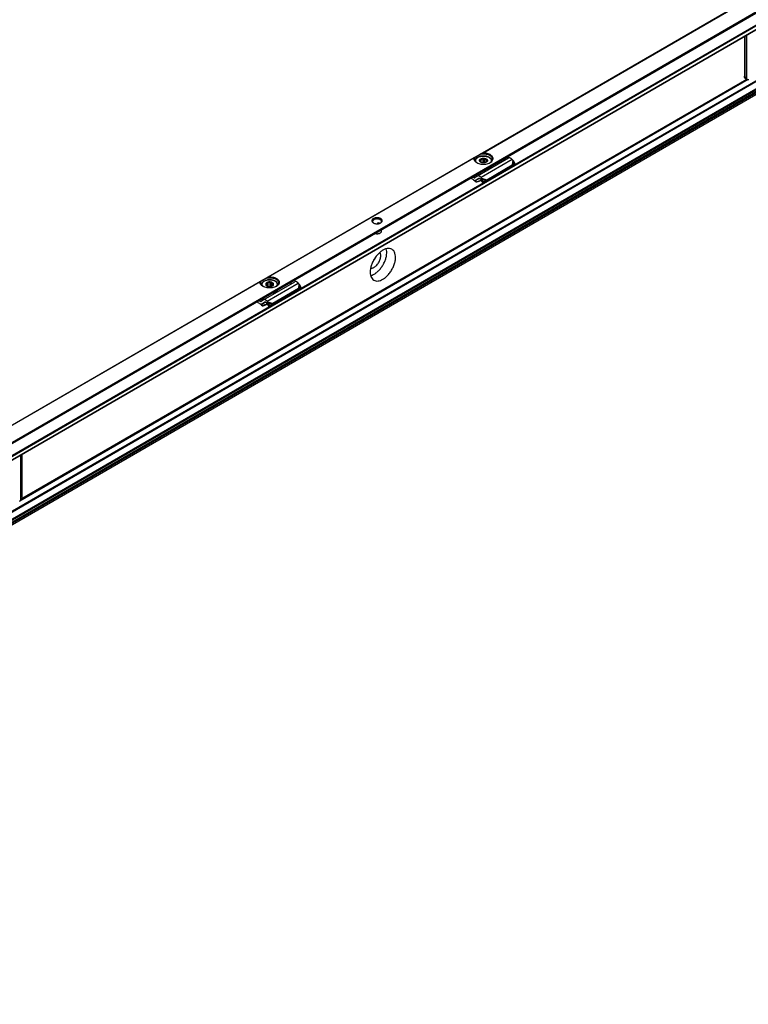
# Model space of a CAD drawing. Header units: millimetres. Extents: x -418 to 2750, y -1084 to 1393.
# Tile 63 of 74: x 1300 to 1565, y 668 to 1026. Entities that reach past the tile are written whole.
import ezdxf

# ---------------------------------------------------------------- set-up
doc = ezdxf.new("R2010")
doc.units = ezdxf.units.MM

# ---------------------------------------------------------------- blocks, each defined once
blk = doc.blocks.new('SOPORTE_SV2__32', base_point=(669.09, 483.45))
at = {"color": 7, "linetype": 'Continuous'}
for p, q in [((2185.87, 1392.76), (669.13, 514.91)), ((676.25, 512.46), (2190.96, 1389.13)), ((686.72, 512.44), (2182.25, 1378.01)), ((2183.35, 1354.95), (687.82, 489.38)), ((1563.93, 1020.14), (1563.93, 1005.62)), ((1564.26, 1005.43), (1564.26, 1020.34)), ((1564.34, 1004.71), (1564.68, 1004.52)), ((1466, 974.75), (1466, 974.68)), ((1478.12, 975.84), (1466.81, 969.29)), ((1467.81, 974.45), (1467.81, 975.09)), ((1467.86, 974.41), (1467.86, 975.42)), ((1468.2, 974.21), (1468.2, 975.38)), ((1468.86, 974.07), (1468.86, 975.53)), ((1469.2, 974.08), (1469.2, 975.73)), ((1469.48, 974.12), (1469.48, 975.49)), ((1470.05, 974.33), (1470.05, 975.23)), ((1470.29, 974.68), (1470.29, 974.89)), ((1472, 974.75), (1472, 974.68)), ((1476.94, 975.15), (1476.27, 975.49)), ((1479.63, 975.01), (1479.42, 975.27)), ((1480.5, 973.76), (1479.89, 974.78)), ((1469.8, 967.46), (1479.12, 972.85)), ((1469.9, 971.74), (1469.9, 971.58)), ((1470.17, 967.95), (1479.48, 973.34)), ((1470.36, 971.85), (1470.36, 971.69)), ((1479.15, 972.9), (1479.12, 972.85)), ((1479.26, 973.05), (1479.15, 972.9)), ((1479.25, 973.01), (1479.91, 973.36)), ((1479.48, 973.34), (1479.26, 973.05)), ((1479.41, 973.13), (1479.36, 973.09)), ((1479.77, 973.37), (1479.41, 973.13)), ((1479.77, 973.37), (1480.5, 973.76)), ((1480.5, 973.76), (1479.91, 973.36)), ((1465.25, 967.97), (1464.2, 968.5)), ((1465.63, 968.6), (1464.95, 968.94)), ((1466.76, 969.26), (1465.87, 968.6)), ((1467.54, 968.41), (1466.35, 967.72)), ((1467.29, 968.41), (1466.4, 967.75)), ((1468.25, 967.63), (1467.59, 967.42)), ((1467.65, 967.54), (1467.62, 967.46)), ((1467.65, 967.54), (1468.2, 967.71)), ((1467.95, 967.97), (1467.74, 968.23)), ((1468.09, 968.17), (1467.95, 967.97)), ((1468.31, 968.46), (1468.09, 968.17)), ((1468.22, 967.99), (1468.09, 967.89)), ((1468.73, 966.88), (1468.09, 967.89)), ((1468.31, 968.46), (1468.11, 968.72)), ((1468.42, 968.14), (1468.22, 967.99)), ((1469.06, 967.14), (1468.42, 968.14)), ((1469.06, 967.14), (1469.99, 967.71)), ((1469.78, 967.56), (1469.65, 967.45)), ((1469.99, 967.71), (1469.78, 967.56)), ((1466.4, 967.13), (1466.35, 967.01)), ((1468.73, 966.88), (1469.65, 967.45)), ((1469.06, 967.14), (1468.73, 966.88)), ((1430.51, 951.9), (1430.51, 952.06)), ((1388.22, 929.73), (1388.22, 929.66)), ((1389.03, 924.27), (1400.34, 930.82)), ((1389.93, 929.59), (1389.93, 929.85)), ((1390.2, 929.3), (1390.2, 930.23)), ((1390.33, 929.23), (1390.33, 930.55)), ((1390.7, 929.11), (1390.7, 930.46)), ((1391.4, 929.06), (1391.4, 930.51)), ((1391.76, 929.11), (1391.76, 930.66)), ((1391.99, 929.18), (1391.99, 930.38)), ((1401.7, 928.32), (1392.39, 922.93)), ((1392.43, 929.49), (1392.43, 930.05)), ((1394.22, 929.73), (1394.22, 929.66)), ((1399.16, 930.13), (1398.49, 930.47)), ((1402.13, 928.34), (1401.47, 927.99)), ((1401.7, 928.32), (1401.48, 928.03)), ((1401.63, 928.11), (1401.58, 928.07)), ((1401.99, 928.35), (1401.63, 928.11)), ((1401.85, 929.99), (1401.64, 930.25)), ((1402.72, 928.74), (1401.99, 928.35)), ((1402.72, 928.74), (1402.11, 929.76)), ((1402.72, 928.74), (1402.13, 928.34)), ((1401.33, 927.83), (1392.02, 922.44)), ((1393.89, 927.59), (1393.89, 927.43)), ((1394.08, 927.86), (1394.08, 927.7)), ((1401.37, 927.88), (1401.33, 927.83)), ((1401.48, 928.03), (1401.37, 927.88)), ((1387.47, 922.95), (1386.42, 923.48)), ((1387.85, 923.58), (1387.17, 923.92)), ((1388.98, 924.24), (1388.09, 923.58)), ((1388.61, 922.11), (1388.56, 921.99)), ((1388.57, 922.71), (1389.76, 923.39)), ((1389.51, 923.4), (1388.62, 922.74)), ((1389.81, 922.4), (1390.47, 922.61)), ((1389.83, 922.45), (1389.87, 922.52)), ((1390.42, 922.7), (1389.87, 922.52)), ((1390.17, 922.96), (1389.96, 923.22)), ((1390.17, 922.96), (1390.31, 923.15)), ((1390.3, 922.87), (1390.44, 922.97)), ((1390.95, 921.87), (1390.3, 922.87)), ((1390.31, 923.15), (1390.53, 923.44)), ((1390.53, 923.44), (1390.33, 923.7)), ((1390.44, 922.97), (1390.64, 923.12)), ((1391.28, 922.12), (1390.64, 923.12)), ((1391.87, 922.44), (1390.95, 921.87)), ((1391.28, 922.12), (1390.95, 921.87)), ((1392.2, 922.69), (1391.28, 922.12)), ((1392, 922.54), (1391.87, 922.44)), ((1392.2, 922.69), (1392, 922.54)), ((1301.22, 853.19), (1301.22, 868.09))]:
    blk.add_line(p, q, dxfattribs=at)
at = {"color": 3, "linetype": 'Continuous'}
for p, q in [((676.05, 512.73), (2190.96, 1389.52)), ((686.62, 514.08), (2182.15, 1379.65)), ((686.76, 513.83), (2182.29, 1379.41)), ((686.76, 512.53), (2182.29, 1378.1)), ((2182.15, 1359.27), (686.62, 493.69)), ((2182.29, 1359.02), (686.76, 493.45)), ((2182.29, 1356.42), (686.76, 490.85)), ((2182.5, 1356.16), (686.97, 490.58)), ((2183.38, 1354.98), (687.85, 489.41)), ((2183.6, 1356.14), (688.07, 490.57)), ((2183.8, 1355.82), (688.27, 490.24)), ((1468.42, 977.52), (1607.03, 1057.74)), ((1468.72, 977.62), (1606.93, 1057.62)), ((1564.83, 1004.45), (1564.83, 1020.66)), ((1565.33, 1004.39), (1300.32, 851.01)), ((1564.85, 1004.44), (1300.63, 851.52)), ((1563.93, 1005.62), (1564.26, 1005.43)), ((1465.61, 975.89), (1390.64, 932.5)), ((1465.51, 975.77), (1390.93, 932.6)), ((1479.42, 975.27), (1468.11, 968.72)), ((1479.63, 975.01), (1479.48, 973.34)), ((1479.89, 974.78), (1479.77, 973.37)), ((1465.63, 968.6), (1466.76, 969.26)), ((1467.54, 968.41), (1466.4, 967.75)), ((1467.29, 968.41), (1467.33, 968.43)), ((1468.13, 967.82), (1467.65, 967.54)), ((1468.31, 968.46), (1470.17, 967.95)), ((1468.42, 968.14), (1469.99, 967.71)), ((1467.62, 967.46), (1467.59, 967.42)), ((1387.83, 930.87), (1249.22, 850.65)), ((1387.73, 930.75), (1249.51, 850.75)), ((1390.33, 923.7), (1401.64, 930.25)), ((1401.85, 929.99), (1401.7, 928.32)), ((1402.11, 929.76), (1401.99, 928.35)), ((1388.98, 924.24), (1387.85, 923.58)), ((1388.62, 922.74), (1389.76, 923.39)), ((1389.55, 923.41), (1389.51, 923.4)), ((1389.81, 922.4), (1389.83, 922.45)), ((1389.87, 922.52), (1390.35, 922.8)), ((1390.53, 923.44), (1392.39, 922.93)), ((1390.64, 923.12), (1392.2, 922.69)), ((1300.65, 851.55), (1300.65, 867.77))]:
    blk.add_line(p, q, dxfattribs=at)
at = {"color": 7, "linetype": 'Continuous'}
for points, knots in [([(1564.34, 1004.71), (1564.28, 1004.75), (1564.15, 1004.85), (1564.02, 1005.07), (1563.94, 1005.33), (1563.93, 1005.52), (1563.93, 1005.62)], [0, 0, 0, 0, 0.227705, 0.471506, 0.742556, 1.04556, 1.04556, 1.04556, 1.04556]), ([(1564.68, 1004.52), (1564.61, 1004.56), (1564.49, 1004.65), (1564.36, 1004.87), (1564.28, 1005.14), (1564.27, 1005.33), (1564.26, 1005.43)], [0, 0, 0, 0, 0.227705, 0.471506, 0.742556, 1.04556, 1.04556, 1.04556, 1.04556]), ([(1564.83, 1004.45), (1564.8, 1004.46), (1564.75, 1004.48), (1564.7, 1004.5), (1564.68, 1004.52)], [0, 0, 0, 0, 0.0838297, 0.1668091, 0.1668091, 0.1668091, 0.1668091]), ([(1564.83, 1004.45), (1564.88, 1004.44), (1564.98, 1004.42), (1565.15, 1004.4), (1565.35, 1004.39), (1565.49, 1004.39), (1565.56, 1004.39)], [0, 0, 0, 0, 0.1502726, 0.3200426, 0.5180519, 0.7310186, 0.7310186, 0.7310186, 0.7310186]), ([(1465.51, 975.77), (1465.51, 975.62), (1465.5, 975.31), (1465.71, 974.87), (1466.06, 974.47), (1466.37, 974.27), (1466.53, 974.16)], [0, 0, 0, 0, 0.44015, 0.904989, 1.424584, 2.012291, 2.012291, 2.012291, 2.012291]), ([(1465.61, 975.89), (1465.6, 975.88), (1465.58, 975.87), (1465.55, 975.85), (1465.53, 975.82), (1465.52, 975.81), (1465.52, 975.79), (1465.51, 975.77), (1465.51, 975.77)], [0, 0, 0, 0, 0.0367307, 0.0792474, 0.100815, 0.1190365, 0.1423448, 0.1621372, 0.1621372, 0.1621372, 0.1621372]), ([(1465.99, 976.11), (1465.96, 976.09), (1465.89, 976.06), (1465.79, 976), (1465.7, 975.94), (1465.64, 975.91), (1465.61, 975.89)], [0, 0, 0, 0, 0.1199177, 0.235563, 0.3435985, 0.4474869, 0.4474869, 0.4474869, 0.4474869]), ([(1465.99, 976.11), (1465.92, 976), (1465.79, 975.78), (1465.76, 975.52), (1465.75, 975.4)], [0, 0, 0, 0, 0.3959861, 0.7662165, 0.7662165, 0.7662165, 0.7662165]), ([(1465.75, 975.4), (1465.76, 975.28), (1465.79, 975.03), (1465.97, 974.69), (1466.25, 974.37), (1466.5, 974.2), (1466.63, 974.11)], [0, 0, 0, 0, 0.35601, 0.735085, 1.153705, 1.619508, 1.619508, 1.619508, 1.619508]), ([(1465.99, 976.11), (1466.06, 976.15), (1466.2, 976.23), (1466.44, 976.37), (1466.72, 976.53), (1467.03, 976.72), (1467.39, 976.92), (1467.63, 977.06), (1467.76, 977.14)], [0, 0, 0, 0, 0.21784, 0.49188, 0.81738, 1.188711, 1.599453, 2.042502, 2.042502, 2.042502, 2.042502]), ([(1472, 974.75), (1471.99, 974.84), (1471.98, 975.03), (1471.88, 975.27), (1471.77, 975.45), (1471.66, 975.6), (1471.53, 975.74), (1471.37, 975.88), (1471.17, 976.01), (1470.94, 976.15), (1470.67, 976.27), (1470.37, 976.37), (1470.05, 976.46), (1469.77, 976.51), (1469.54, 976.54), (1469.37, 976.55), (1469.19, 976.56), (1469, 976.57), (1468.81, 976.56), (1468.63, 976.55), (1468.45, 976.54), (1468.21, 976.51), (1467.94, 976.46), (1467.54, 976.35), (1467.09, 976.18), (1466.71, 975.94), (1466.47, 975.74), (1466.33, 975.6), (1466.22, 975.45), (1466.14, 975.3), (1466.08, 975.17), (1466.03, 975.02), (1466, 974.88), (1466, 974.79), (1466, 974.75)], [0, 0, 0, 0, 0.282998, 0.579562, 0.758248, 0.918953, 1.118764, 1.328073, 1.574657, 1.832889, 2.139613, 2.459255, 2.786728, 3.12279, 3.300888, 3.480236, 3.652928, 3.845795, 4.038662, 4.211354, 4.400248, 4.5688, 4.939199, 5.232331, 5.822198, 6.362326, 6.556107, 6.77144, 6.955914, 7.110834, 7.271839, 7.409262, 7.560878, 7.691433, 7.691433, 7.691433, 7.691433]), ([(1467.98, 974.31), (1467.9, 974.36), (1467.76, 974.45), (1467.61, 974.64), (1467.54, 974.85), (1467.56, 975.06), (1467.67, 975.26), (1467.78, 975.36), (1467.85, 975.42)], [0, 0, 0, 0, 0.266969, 0.499966, 0.707901, 0.909447, 1.126313, 1.37333, 1.37333, 1.37333, 1.37333]), ([(1467.66, 974.59), (1467.67, 974.59), (1467.68, 974.61), (1467.69, 974.63), (1467.7, 974.65), (1467.71, 974.67), (1467.71, 974.68)], [0, 0, 0, 0, 0.020855, 0.0441775, 0.0727875, 0.1049394, 0.1049394, 0.1049394, 0.1049394]), ([(1467.7, 974.79), (1467.71, 974.84), (1467.72, 974.95), (1467.78, 975.04), (1467.81, 975.09)], [0, 0, 0, 0, 0.1571311, 0.3264228, 0.3264228, 0.3264228, 0.3264228]), ([(1467.71, 974.68), (1467.71, 974.7), (1467.7, 974.73), (1467.7, 974.77), (1467.7, 974.79)], [0, 0, 0, 0, 0.0541749, 0.1078159, 0.1078159, 0.1078159, 0.1078159]), ([(1468.42, 977.52), (1468.36, 977.49), (1468.25, 977.42), (1468.09, 977.33), (1467.93, 977.23), (1467.82, 977.17), (1467.76, 977.14)], [0, 0, 0, 0, 0.1948133, 0.3830345, 0.5730718, 0.7596897, 0.7596897, 0.7596897, 0.7596897]), ([(1472.25, 975.4), (1472.23, 975.55), (1472.19, 975.88), (1471.87, 976.32), (1471.4, 976.69), (1470.79, 976.99), (1470.09, 977.19), (1469.32, 977.29), (1468.53, 977.28), (1468.02, 977.19), (1467.76, 977.14)], [0, 0, 0, 0, 0.466803, 0.982486, 1.574651, 2.247055, 2.986259, 3.768129, 4.562817, 5.338886, 5.338886, 5.338886, 5.338886]), ([(1467.81, 975.09), (1467.81, 975.11), (1467.82, 975.17), (1467.84, 975.25), (1467.85, 975.33), (1467.86, 975.39), (1467.86, 975.42)], [0, 0, 0, 0, 0.0765587, 0.1596244, 0.2416197, 0.3297372, 0.3297372, 0.3297372, 0.3297372]), ([(1467.85, 975.42), (1467.94, 975.48), (1468.13, 975.6), (1468.48, 975.7), (1468.86, 975.75), (1469.25, 975.75), (1469.62, 975.68), (1469.95, 975.56), (1470.21, 975.39), (1470.39, 975.18), (1470.47, 974.94), (1470.42, 974.69), (1470.26, 974.47), (1470.11, 974.37), (1470.02, 974.31)], [0, 0, 0, 0, 0.323162, 0.68559, 1.073338, 1.468156, 1.850703, 2.203563, 2.5146, 2.781313, 3.016137, 3.247277, 3.505123, 3.805981, 3.805981, 3.805981, 3.805981]), ([(1467.86, 975.42), (1467.89, 975.41), (1467.94, 975.4), (1468.03, 975.39), (1468.11, 975.38), (1468.17, 975.38), (1468.2, 975.38)], [0, 0, 0, 0, 0.0854141, 0.1678268, 0.2551165, 0.3400891, 0.3400891, 0.3400891, 0.3400891]), ([(1468.2, 975.38), (1468.3, 975.42), (1468.51, 975.5), (1468.74, 975.52), (1468.86, 975.53)], [0, 0, 0, 0, 0.3288441, 0.6820628, 0.6820628, 0.6820628, 0.6820628]), ([(1468.72, 977.62), (1468.7, 977.62), (1468.68, 977.62), (1468.64, 977.61), (1468.6, 977.6), (1468.55, 977.58), (1468.49, 977.56), (1468.44, 977.53), (1468.42, 977.52)], [0, 0, 0, 0, 0.0417273, 0.0795377, 0.1210784, 0.1588501, 0.2354813, 0.3164513, 0.3164513, 0.3164513, 0.3164513]), ([(1471.47, 974.16), (1471.65, 974.28), (1471.99, 974.51), (1472.36, 974.97), (1472.53, 975.48), (1472.47, 976), (1472.19, 976.49), (1471.72, 976.91), (1471.11, 977.24), (1470.37, 977.49), (1469.56, 977.63), (1469, 977.62), (1468.72, 977.62)], [0, 0, 0, 0, 0.654342, 1.224137, 1.732643, 2.227964, 2.764666, 3.378442, 4.0789, 4.855555, 5.685062, 6.536808, 6.536808, 6.536808, 6.536808]), ([(1468.86, 975.53), (1468.89, 975.55), (1468.94, 975.58), (1469.03, 975.63), (1469.11, 975.68), (1469.17, 975.71), (1469.2, 975.73)], [0, 0, 0, 0, 0.0951655, 0.1948316, 0.2905212, 0.3910209, 0.3910209, 0.3910209, 0.3910209]), ([(1469.2, 975.73), (1469.22, 975.71), (1469.27, 975.66), (1469.34, 975.6), (1469.41, 975.54), (1469.46, 975.5), (1469.48, 975.49)], [0, 0, 0, 0, 0.0985006, 0.1917338, 0.2880791, 0.3793, 0.3793, 0.3793, 0.3793]), ([(1469.48, 975.49), (1469.59, 975.46), (1469.79, 975.4), (1469.97, 975.29), (1470.05, 975.23)], [0, 0, 0, 0, 0.3295971, 0.6222375, 0.6222375, 0.6222375, 0.6222375]), ([(1470.05, 975.23), (1470.07, 975.23), (1470.12, 975.22), (1470.19, 975.22), (1470.27, 975.22), (1470.31, 975.22), (1470.34, 975.22)], [0, 0, 0, 0, 0.0732353, 0.1477483, 0.2173539, 0.2890485, 0.2890485, 0.2890485, 0.2890485]), ([(1470.3, 974.79), (1470.29, 974.73), (1470.28, 974.62), (1470.22, 974.53), (1470.19, 974.48)], [0, 0, 0, 0, 0.1571311, 0.3264228, 0.3264228, 0.3264228, 0.3264228]), ([(1470.34, 975.22), (1470.33, 975.19), (1470.32, 975.13), (1470.31, 975.05), (1470.3, 974.97), (1470.29, 974.92), (1470.29, 974.89)], [0, 0, 0, 0, 0.0879914, 0.1698783, 0.2530704, 0.3297372, 0.3297372, 0.3297372, 0.3297372]), ([(1470.29, 974.89), (1470.29, 974.88), (1470.3, 974.84), (1470.3, 974.8), (1470.3, 974.79)], [0, 0, 0, 0, 0.0541749, 0.1078159, 0.1078159, 0.1078159, 0.1078159]), ([(1471.37, 974.11), (1471.5, 974.2), (1471.75, 974.37), (1472.03, 974.69), (1472.21, 975.03), (1472.24, 975.28), (1472.25, 975.4)], [0, 0, 0, 0, 0.465803, 0.884422, 1.263498, 1.619508, 1.619508, 1.619508, 1.619508]), ([(1479.42, 975.27), (1479.36, 975.35), (1479.22, 975.51), (1478.99, 975.7), (1478.76, 975.83), (1478.53, 975.91), (1478.31, 975.92), (1478.18, 975.86), (1478.12, 975.84)], [0, 0, 0, 0, 0.318961, 0.616971, 0.88702, 1.126112, 1.337253, 1.531194, 1.531194, 1.531194, 1.531194]), ([(1479.89, 974.78), (1479.87, 974.8), (1479.83, 974.84), (1479.76, 974.9), (1479.7, 974.95), (1479.65, 974.99), (1479.63, 975.01)], [0, 0, 0, 0, 0.0826262, 0.1740072, 0.264511, 0.3493827, 0.3493827, 0.3493827, 0.3493827]), ([(1466.53, 974.16), (1466.77, 974.05), (1467.27, 973.81), (1468.11, 973.62), (1469, 973.55), (1469.89, 973.62), (1470.73, 973.81), (1471.23, 974.05), (1471.47, 974.16)], [0, 0, 0, 0, 0.790454, 1.654841, 2.55911, 3.463379, 4.327766, 5.11822, 5.11822, 5.11822, 5.11822]), ([(1467.95, 974.34), (1467.93, 974.36), (1467.88, 974.4), (1467.81, 974.46), (1467.73, 974.52), (1467.69, 974.57), (1467.66, 974.59)], [0, 0, 0, 0, 0.0912877, 0.1877075, 0.2808739, 0.3793, 0.3793, 0.3793, 0.3793]), ([(1468.03, 974.28), (1468.02, 974.29), (1467.99, 974.31), (1467.97, 974.33), (1467.95, 974.34)], [0, 0, 0, 0, 0.051152, 0.100932, 0.100932, 0.100932, 0.100932]), ([(1470.02, 974.31), (1469.92, 974.27), (1469.72, 974.17), (1469.37, 974.09), (1469, 974.06), (1468.63, 974.09), (1468.28, 974.17), (1468.08, 974.27), (1467.98, 974.31)], [0, 0, 0, 0, 0.327474, 0.685577, 1.060203, 1.434829, 1.792932, 2.120405, 2.120405, 2.120405, 2.120405]), ([(1469.41, 971.52), (1469.49, 971.53), (1469.66, 971.54), (1469.82, 971.57), (1469.9, 971.58)], [0, 0, 0, 0, 0.2478533, 0.4926849, 0.4926849, 0.4926849, 0.4926849]), ([(1469.76, 971.72), (1469.79, 971.72), (1469.83, 971.73), (1469.88, 971.74), (1469.9, 971.74)], [0, 0, 0, 0, 0.0692133, 0.138122, 0.138122, 0.138122, 0.138122]), ([(1470.14, 974.39), (1470.13, 974.38), (1470.09, 974.36), (1470.05, 974.34), (1470.02, 974.31), (1470, 974.3), (1469.99, 974.3)], [0, 0, 0, 0, 0.0560233, 0.110517, 0.1433848, 0.1757255, 0.1757255, 0.1757255, 0.1757255]), ([(1470.13, 971.92), (1470.12, 971.91), (1470.1, 971.91), (1470.08, 971.9), (1470.08, 971.9)], [0, 0, 0, 0, 0.03050122, 0.06108402, 0.06108402, 0.06108402, 0.06108402]), ([(1471.8, 972.9), (1471.71, 972.79), (1471.53, 972.56), (1471.13, 972.29), (1470.67, 972.06), (1470.32, 971.97), (1470.13, 971.92)], [0, 0, 0, 0, 0.419388, 0.890235, 1.411843, 1.976413, 1.976413, 1.976413, 1.976413]), ([(1470.19, 974.48), (1470.19, 974.47), (1470.18, 974.46), (1470.17, 974.43), (1470.15, 974.41), (1470.15, 974.4), (1470.14, 974.39)], [0, 0, 0, 0, 0.0321402, 0.0607412, 0.0840751, 0.1049394, 0.1049394, 0.1049394, 0.1049394]), ([(1470.36, 971.69), (1470.56, 971.76), (1470.95, 971.89), (1471.44, 972.2), (1471.81, 972.56), (1471.92, 972.86), (1471.97, 973)], [0, 0, 0, 0, 0.641245, 1.215663, 1.718015, 2.160758, 2.160758, 2.160758, 2.160758]), ([(1470.36, 971.85), (1470.54, 971.91), (1470.88, 972.03), (1471.33, 972.29), (1471.69, 972.59), (1471.83, 972.84), (1471.9, 972.96)], [0, 0, 0, 0, 0.56497, 1.079819, 1.539194, 1.947249, 1.947249, 1.947249, 1.947249]), ([(1479.36, 973.09), (1479.34, 973.08), (1479.3, 973.05), (1479.25, 973), (1479.2, 972.95), (1479.17, 972.92), (1479.15, 972.9)], [0, 0, 0, 0, 0.0725893, 0.1438649, 0.2153267, 0.2850894, 0.2850894, 0.2850894, 0.2850894]), ([(1479.48, 973.34), (1479.51, 973.34), (1479.56, 973.35), (1479.63, 973.36), (1479.7, 973.36), (1479.74, 973.37), (1479.77, 973.37)], [0, 0, 0, 0, 0.0787847, 0.1486466, 0.2137197, 0.2863987, 0.2863987, 0.2863987, 0.2863987]), ([(1465.25, 967.97), (1465.44, 967.82), (1465.82, 967.52), (1466.17, 967.18), (1466.35, 967.01)], [0, 0, 0, 0, 0.715526, 1.456391, 1.456391, 1.456391, 1.456391]), ([(1465.63, 968.6), (1465.67, 968.58), (1465.74, 968.55), (1465.82, 968.58), (1465.85, 968.59)], [0, 0, 0, 0, 0.1279345, 0.2345827, 0.2345827, 0.2345827, 0.2345827]), ([(1466.4, 967.13), (1466.29, 967.23), (1466.09, 967.43), (1465.88, 967.62), (1465.77, 967.72)], [0, 0, 0, 0, 0.4316811, 0.8556339, 0.8556339, 0.8556339, 0.8556339]), ([(1466.35, 967.72), (1466.31, 967.7), (1466.23, 967.66), (1466.08, 967.65), (1465.93, 967.66), (1465.82, 967.7), (1465.77, 967.72)], [0, 0, 0, 0, 0.1366038, 0.2796085, 0.4340577, 0.602995, 0.602995, 0.602995, 0.602995]), ([(1465.85, 968.59), (1465.86, 968.59), (1465.86, 968.59), (1465.87, 968.6), (1465.87, 968.6)], [0, 0, 0, 0, 0.00929629, 0.01861192, 0.01861192, 0.01861192, 0.01861192]), ([(1466.4, 967.75), (1466.39, 967.75), (1466.38, 967.74), (1466.36, 967.73), (1466.35, 967.72)], [0, 0, 0, 0, 0.02794691, 0.05583578, 0.05583578, 0.05583578, 0.05583578]), ([(1466.4, 967.13), (1466.5, 967.17), (1466.71, 967.23), (1467.02, 967.33), (1467.34, 967.44), (1467.54, 967.5), (1467.65, 967.54)], [0, 0, 0, 0, 0.329746, 0.658974, 0.988128, 1.316736, 1.316736, 1.316736, 1.316736]), ([(1466.81, 969.29), (1466.8, 969.28), (1466.79, 969.27), (1466.77, 969.26), (1466.76, 969.26)], [0, 0, 0, 0, 0.02788887, 0.05583578, 0.05583578, 0.05583578, 0.05583578]), ([(1468.11, 968.72), (1468.04, 968.8), (1467.91, 968.96), (1467.68, 969.15), (1467.45, 969.28), (1467.22, 969.36), (1466.99, 969.37), (1466.87, 969.32), (1466.81, 969.29)], [0, 0, 0, 0, 0.318961, 0.616971, 0.88702, 1.126112, 1.337253, 1.531194, 1.531194, 1.531194, 1.531194]), ([(1467.31, 968.42), (1467.31, 968.42), (1467.3, 968.42), (1467.3, 968.42), (1467.29, 968.41)], [0, 0, 0, 0, 0.00929629, 0.01861192, 0.01861192, 0.01861192, 0.01861192]), ([(1467.74, 968.23), (1467.71, 968.27), (1467.64, 968.35), (1467.53, 968.42), (1467.41, 968.46), (1467.34, 968.43), (1467.31, 968.42)], [0, 0, 0, 0, 0.1568648, 0.2952629, 0.4107357, 0.5088861, 0.5088861, 0.5088861, 0.5088861]), ([(1468.09, 967.89), (1468.08, 967.89), (1468.05, 967.91), (1468.02, 967.93), (1467.98, 967.95), (1467.96, 967.97), (1467.95, 967.97)], [0, 0, 0, 0, 0.0408745, 0.0819997, 0.1230501, 0.1643534, 0.1643534, 0.1643534, 0.1643534]), ([(1468.42, 968.14), (1468.41, 968.17), (1468.4, 968.22), (1468.37, 968.3), (1468.34, 968.38), (1468.32, 968.43), (1468.31, 968.46)], [0, 0, 0, 0, 0.0858164, 0.1713182, 0.2552986, 0.3377326, 0.3377326, 0.3377326, 0.3377326]), ([(1469.99, 967.71), (1470, 967.73), (1470.03, 967.77), (1470.08, 967.83), (1470.13, 967.89), (1470.15, 967.93), (1470.17, 967.95)], [0, 0, 0, 0, 0.0791632, 0.1558153, 0.2299382, 0.3011448, 0.3011448, 0.3011448, 0.3011448]), ([(1467.59, 967.42), (1467.49, 967.38), (1467.28, 967.32), (1466.97, 967.21), (1466.66, 967.11), (1466.45, 967.04), (1466.35, 967.01)], [0, 0, 0, 0, 0.327867, 0.656243, 0.984704, 1.313673, 1.313673, 1.313673, 1.313673]), ([(1431.63, 953.77), (1431.5, 953.83), (1431.23, 953.97), (1430.77, 954.07), (1430.28, 954.1), (1429.8, 954.07), (1429.34, 953.96), (1428.95, 953.79), (1428.64, 953.56), (1428.44, 953.29), (1428.36, 952.99), (1428.44, 952.68), (1428.64, 952.41), (1428.84, 952.28), (1428.95, 952.21)], [0, 0, 0, 0, 0.431098, 0.902937, 1.396732, 1.890447, 2.362057, 2.792814, 3.171045, 3.497161, 3.789201, 4.081646, 4.408752, 4.788148, 4.788148, 4.788148, 4.788148]), ([(1431.45, 953.46), (1431.33, 953.52), (1431.06, 953.65), (1430.6, 953.74), (1430.13, 953.75), (1429.66, 953.69), (1429.25, 953.55), (1428.92, 953.34), (1428.69, 953.09), (1428.65, 952.88), (1428.64, 952.79)], [0, 0, 0, 0, 0.423238, 0.888817, 1.372639, 1.847249, 2.286851, 2.672672, 2.999845, 3.28602, 3.28602, 3.28602, 3.28602]), ([(1431.45, 953.38), (1431.33, 953.44), (1431.07, 953.56), (1430.62, 953.65), (1430.15, 953.67), (1429.7, 953.61), (1429.28, 953.48), (1428.95, 953.29), (1428.71, 953.04), (1428.66, 952.84), (1428.64, 952.75)], [0, 0, 0, 0, 0.414898, 0.870957, 1.345548, 1.812751, 2.247924, 2.632527, 2.960213, 3.24469, 3.24469, 3.24469, 3.24469]), ([(1431.94, 952.79), (1431.93, 952.85), (1431.92, 952.98), (1431.81, 953.16), (1431.66, 953.33), (1431.52, 953.42), (1431.45, 953.46)], [0, 0, 0, 0, 0.1889853, 0.3912473, 0.6159874, 0.8670823, 0.8670823, 0.8670823, 0.8670823]), ([(1431.93, 952.75), (1431.92, 952.8), (1431.9, 952.93), (1431.8, 953.1), (1431.65, 953.25), (1431.52, 953.34), (1431.45, 953.38)], [0, 0, 0, 0, 0.1799627, 0.3734753, 0.5876596, 0.8254097, 0.8254097, 0.8254097, 0.8254097]), ([(1431.62, 952.21), (1431.73, 952.28), (1431.93, 952.41), (1432.13, 952.68), (1432.21, 952.99), (1432.14, 953.29), (1431.93, 953.57), (1431.74, 953.7), (1431.63, 953.77)], [0, 0, 0, 0, 0.379809, 0.707216, 0.999947, 1.292408, 1.619154, 1.998185, 1.998185, 1.998185, 1.998185]), ([(1428.64, 952.79), (1428.64, 952.73), (1428.65, 952.61), (1428.74, 952.44), (1428.87, 952.29), (1428.98, 952.2), (1429.04, 952.16)], [0, 0, 0, 0, 0.1721846, 0.3545772, 0.5546937, 0.7763357, 0.7763357, 0.7763357, 0.7763357]), ([(1428.95, 952.21), (1429.08, 952.15), (1429.35, 952.02), (1429.8, 951.92), (1430.29, 951.88), (1430.77, 951.92), (1431.23, 952.02), (1431.5, 952.15), (1431.62, 952.21)], [0, 0, 0, 0, 0.429104, 0.898342, 1.389231, 1.88012, 2.349359, 2.778462, 2.778462, 2.778462, 2.778462]), ([(1430.74, 952.2), (1430.73, 952.2), (1430.72, 952.2), (1430.7, 952.2), (1430.68, 952.2), (1430.66, 952.2), (1430.64, 952.19), (1430.62, 952.19), (1430.6, 952.18), (1430.58, 952.17), (1430.56, 952.16), (1430.54, 952.15), (1430.53, 952.13), (1430.52, 952.11), (1430.51, 952.1), (1430.51, 952.08), (1430.51, 952.07), (1430.51, 952.06), (1430.51, 952.06), (1430.51, 952.06)], [0, 0, 0, 0, 0.0223501, 0.0414569, 0.0619728, 0.0821084, 0.1037838, 0.1217151, 0.139395, 0.1602975, 0.1858708, 0.2103155, 0.2337529, 0.2488833, 0.2664318, 0.2825118, 0.2986782, 0.301213, 0.3038377, 0.3038377, 0.3038377, 0.3038377]), ([(1431.26, 952.05), (1431.18, 952.08), (1431.01, 952.14), (1430.83, 952.18), (1430.74, 952.2)], [0, 0, 0, 0, 0.2647999, 0.5441685, 0.5441685, 0.5441685, 0.5441685]), ([(1431.53, 952.16), (1431.59, 952.2), (1431.7, 952.29), (1431.83, 952.44), (1431.92, 952.61), (1431.93, 952.73), (1431.94, 952.79)], [0, 0, 0, 0, 0.2216421, 0.4217585, 0.6041512, 0.7763357, 0.7763357, 0.7763357, 0.7763357]), ([(1431.94, 949.24), (1431.93, 949.32), (1431.9, 949.5), (1431.79, 949.63), (1431.73, 949.71)], [0, 0, 0, 0, 0.2469056, 0.5215338, 0.5215338, 0.5215338, 0.5215338]), ([(1429.48, 948.41), (1429.61, 948.37), (1429.88, 948.3), (1430.3, 948.28), (1430.72, 948.31), (1431.11, 948.4), (1431.45, 948.55), (1431.72, 948.74), (1431.9, 948.98), (1431.92, 949.16), (1431.94, 949.24)], [0, 0, 0, 0, 0.407949, 0.833928, 1.259177, 1.665034, 2.035674, 2.361307, 2.642378, 2.894213, 2.894213, 2.894213, 2.894213]), ([(1435.66, 942.63), (1435.4, 942.74), (1434.85, 942.98), (1433.88, 942.92), (1432.87, 942.59), (1431.85, 941.98), (1430.85, 941.14), (1429.93, 940.09), (1429.14, 938.9), (1428.5, 937.61), (1428.05, 936.29), (1427.81, 935.01), (1427.79, 933.82), (1428.01, 932.78), (1428.44, 931.91), (1428.92, 931.55), (1429.15, 931.38)], [0, 0, 0, 0, 0.849812, 1.77648, 2.827544, 4.015619, 5.326461, 6.728007, 8.177443, 9.626878, 11.028424, 12.339267, 13.527341, 14.578406, 15.505073, 16.354885, 16.354885, 16.354885, 16.354885]), ([(1427.98, 933.02), (1428.3, 933.13), (1428.99, 933.36), (1429.95, 934), (1430.88, 934.82), (1431.74, 935.82), (1432.49, 936.95), (1433.1, 938.17), (1433.54, 939.41), (1433.79, 940.63), (1433.86, 941.78), (1433.72, 942.49), (1433.65, 942.83)], [0, 0, 0, 0, 1.024641, 2.170184, 3.421083, 4.74877, 6.116739, 7.484707, 8.812394, 10.063293, 11.208837, 12.233477, 12.233477, 12.233477, 12.233477]), ([(1432.41, 931.7), (1432.77, 931.95), (1433.54, 932.45), (1434.53, 933.49), (1435.42, 934.68), (1436.15, 936.01), (1436.68, 937.39), (1436.98, 938.75), (1437.04, 940.02), (1436.84, 941.13), (1436.41, 942.06), (1435.9, 942.45), (1435.66, 942.63)], [0, 0, 0, 0, 1.318097, 2.753445, 4.260992, 5.786949, 7.275444, 8.674908, 9.945001, 11.065141, 12.045566, 12.938076, 12.938076, 12.938076, 12.938076]), ([(1428.67, 937.92), (1428.78, 938.06), (1429.01, 938.34), (1429.3, 938.8), (1429.56, 939.28), (1429.68, 939.62), (1429.75, 939.79)], [0, 0, 0, 0, 0.53734, 1.084096, 1.630852, 2.168191, 2.168191, 2.168191, 2.168191]), ([(1429.23, 936.07), (1429.4, 936.19), (1429.76, 936.42), (1430.23, 936.89), (1430.67, 937.44), (1431.04, 938.05), (1431.33, 938.69), (1431.54, 939.34), (1431.64, 939.98), (1431.63, 940.56), (1431.53, 941.07), (1431.35, 941.35), (1431.27, 941.48)], [0, 0, 0, 0, 0.618698, 1.288889, 1.993984, 2.713894, 3.427158, 4.112923, 4.75299, 5.33414, 5.851049, 6.309948, 6.309948, 6.309948, 6.309948]), ([(1427.96, 935.76), (1428.06, 935.75), (1428.26, 935.73), (1428.58, 935.79), (1428.91, 935.9), (1429.12, 936.01), (1429.23, 936.07)], [0, 0, 0, 0, 0.295083, 0.612823, 0.957014, 1.328849, 1.328849, 1.328849, 1.328849]), ([(1389.98, 932.12), (1389.85, 932.05), (1389.61, 931.9), (1389.25, 931.7), (1388.93, 931.51), (1388.65, 931.35), (1388.42, 931.22), (1388.28, 931.13), (1388.21, 931.1)], [0, 0, 0, 0, 0.443049, 0.853791, 1.225123, 1.550622, 1.824662, 2.042502, 2.042502, 2.042502, 2.042502]), ([(1389.98, 932.12), (1390.03, 932.15), (1390.14, 932.21), (1390.31, 932.31), (1390.47, 932.4), (1390.58, 932.47), (1390.64, 932.5)], [0, 0, 0, 0, 0.1860033, 0.3759003, 0.5653369, 0.7596897, 0.7596897, 0.7596897, 0.7596897]), ([(1389.98, 932.12), (1390.24, 932.17), (1390.75, 932.27), (1391.54, 932.27), (1392.31, 932.17), (1393.01, 931.97), (1393.62, 931.68), (1394.08, 931.3), (1394.4, 930.87), (1394.45, 930.54), (1394.47, 930.38)], [0, 0, 0, 0, 0.77607, 1.570758, 2.352628, 3.091832, 3.764236, 4.356401, 4.872083, 5.338886, 5.338886, 5.338886, 5.338886]), ([(1390.64, 932.5), (1390.66, 932.51), (1390.71, 932.54), (1390.77, 932.56), (1390.82, 932.58), (1390.86, 932.59), (1390.9, 932.6), (1390.92, 932.6), (1390.93, 932.6)], [0, 0, 0, 0, 0.070497, 0.1575631, 0.2014368, 0.2368767, 0.2819591, 0.3164494, 0.3164494, 0.3164494, 0.3164494]), ([(1390.93, 932.6), (1391.22, 932.61), (1391.78, 932.61), (1392.59, 932.47), (1393.33, 932.23), (1393.94, 931.89), (1394.4, 931.47), (1394.69, 930.99), (1394.75, 930.46), (1394.58, 929.95), (1394.21, 929.49), (1393.87, 929.27), (1393.68, 929.15)], [0, 0, 0, 0, 0.851746, 1.681253, 2.457908, 3.158367, 3.772142, 4.308845, 4.804165, 5.312671, 5.882466, 6.536808, 6.536808, 6.536808, 6.536808]), ([(1429.15, 931.38), (1429.38, 931.27), (1429.85, 931.06), (1430.68, 931.06), (1431.56, 931.26), (1432.11, 931.55), (1432.41, 931.7)], [0, 0, 0, 0, 0.74359, 1.540201, 2.426444, 3.417586, 3.417586, 3.417586, 3.417586]), ([(1388.75, 929.15), (1388.59, 929.25), (1388.27, 929.45), (1387.93, 929.85), (1387.72, 930.29), (1387.73, 930.6), (1387.73, 930.75)], [0, 0, 0, 0, 0.587707, 1.107302, 1.572141, 2.012291, 2.012291, 2.012291, 2.012291]), ([(1387.73, 930.75), (1387.73, 930.76), (1387.73, 930.77), (1387.74, 930.79), (1387.75, 930.81), (1387.77, 930.83), (1387.79, 930.85), (1387.81, 930.86), (1387.83, 930.87)], [0, 0, 0, 0, 0.021233, 0.043084, 0.0626052, 0.0828734, 0.1154726, 0.1621428, 0.1621428, 0.1621428, 0.1621428]), ([(1387.83, 930.87), (1387.86, 930.89), (1387.92, 930.92), (1388.01, 930.98), (1388.11, 931.04), (1388.18, 931.08), (1388.21, 931.1)], [0, 0, 0, 0, 0.1040034, 0.21148, 0.3275131, 0.4474869, 0.4474869, 0.4474869, 0.4474869]), ([(1387.97, 930.38), (1387.98, 930.51), (1388, 930.76), (1388.14, 930.98), (1388.21, 931.1)], [0, 0, 0, 0, 0.3702304, 0.7662165, 0.7662165, 0.7662165, 0.7662165]), ([(1388.84, 929.1), (1388.72, 929.18), (1388.47, 929.35), (1388.19, 929.67), (1388, 930.02), (1387.98, 930.26), (1387.97, 930.38)], [0, 0, 0, 0, 0.465803, 0.884422, 1.263498, 1.619508, 1.619508, 1.619508, 1.619508]), ([(1388.22, 929.73), (1388.22, 929.77), (1388.22, 929.87), (1388.25, 930.01), (1388.29, 930.15), (1388.38, 930.35), (1388.56, 930.6), (1388.8, 930.82), (1389.04, 930.99), (1389.28, 931.13), (1389.55, 931.25), (1389.84, 931.35), (1390.16, 931.44), (1390.49, 931.5), (1390.86, 931.54), (1391.16, 931.55), (1391.4, 931.55), (1391.59, 931.54), (1391.77, 931.52), (1391.98, 931.49), (1392.26, 931.44), (1392.57, 931.36), (1392.89, 931.25), (1393.15, 931.13), (1393.38, 931), (1393.63, 930.83), (1393.88, 930.6), (1394.08, 930.31), (1394.2, 930.02), (1394.21, 929.82), (1394.22, 929.73)], [0, 0, 0, 0, 0.140216, 0.282173, 0.419596, 0.580601, 0.937335, 1.328043, 1.55191, 1.832858, 2.139581, 2.459223, 2.752356, 3.122755, 3.482502, 3.845639, 4.038506, 4.211198, 4.400092, 4.568644, 4.8711, 5.232172, 5.551814, 5.858538, 6.0954, 6.363348, 6.754056, 7.11079, 7.407354, 7.690352, 7.690352, 7.690352, 7.690352]), ([(1393.68, 929.15), (1393.45, 929.03), (1392.95, 928.79), (1392.11, 928.6), (1391.22, 928.53), (1390.33, 928.6), (1389.49, 928.79), (1388.99, 929.03), (1388.75, 929.15)], [0, 0, 0, 0, 0.790454, 1.654841, 2.55911, 3.463379, 4.327766, 5.11822, 5.11822, 5.11822, 5.11822]), ([(1390.34, 930.56), (1390.24, 930.51), (1390.05, 930.41), (1389.85, 930.2), (1389.75, 929.95), (1389.79, 929.69), (1389.95, 929.46), (1390.11, 929.35), (1390.2, 929.3)], [0, 0, 0, 0, 0.334734, 0.62083, 0.868796, 1.108344, 1.374491, 1.686893, 1.686893, 1.686893, 1.686893]), ([(1389.93, 929.85), (1389.91, 929.84), (1389.89, 929.82), (1389.86, 929.8), (1389.82, 929.79), (1389.8, 929.78), (1389.79, 929.77)], [0, 0, 0, 0, 0.0434657, 0.085285, 0.122596, 0.1594624, 0.1594624, 0.1594624, 0.1594624]), ([(1389.79, 929.77), (1389.81, 929.75), (1389.84, 929.7), (1389.9, 929.62), (1389.95, 929.55), (1389.99, 929.51), (1390.01, 929.49)], [0, 0, 0, 0, 0.0948298, 0.1840258, 0.2754931, 0.3612844, 0.3612844, 0.3612844, 0.3612844]), ([(1390.2, 930.23), (1390.13, 930.18), (1390, 930.08), (1389.95, 929.92), (1389.93, 929.85)], [0, 0, 0, 0, 0.2557517, 0.4766224, 0.4766224, 0.4766224, 0.4766224]), ([(1390.01, 929.49), (1390.04, 929.45), (1390.11, 929.36), (1390.2, 929.3), (1390.25, 929.27)], [0, 0, 0, 0, 0.1569125, 0.3303762, 0.3303762, 0.3303762, 0.3303762]), ([(1390.33, 930.55), (1390.32, 930.52), (1390.3, 930.46), (1390.27, 930.38), (1390.23, 930.31), (1390.21, 930.26), (1390.2, 930.23)], [0, 0, 0, 0, 0.0905927, 0.1752399, 0.2614471, 0.3414499, 0.3414499, 0.3414499, 0.3414499]), ([(1390.2, 929.3), (1390.3, 929.25), (1390.5, 929.15), (1390.85, 929.07), (1391.22, 929.04), (1391.59, 929.07), (1391.94, 929.15), (1392.14, 929.25), (1392.24, 929.3)], [0, 0, 0, 0, 0.327474, 0.685577, 1.060203, 1.434829, 1.792932, 2.120405, 2.120405, 2.120405, 2.120405]), ([(1390.7, 930.46), (1390.67, 930.46), (1390.6, 930.47), (1390.51, 930.49), (1390.42, 930.52), (1390.36, 930.54), (1390.33, 930.55)], [0, 0, 0, 0, 0.0922459, 0.1876177, 0.2781365, 0.3723515, 0.3723515, 0.3723515, 0.3723515]), ([(1392.24, 929.3), (1392.33, 929.36), (1392.5, 929.47), (1392.66, 929.72), (1392.68, 930), (1392.55, 930.26), (1392.3, 930.47), (1391.97, 930.62), (1391.57, 930.72), (1391.15, 930.74), (1390.73, 930.7), (1390.46, 930.6), (1390.34, 930.56)], [0, 0, 0, 0, 0.32878, 0.606594, 0.858697, 1.127056, 1.442628, 1.812169, 2.224394, 2.657925, 3.087201, 3.487461, 3.487461, 3.487461, 3.487461]), ([(1391.4, 930.51), (1391.28, 930.52), (1391.04, 930.53), (1390.81, 930.48), (1390.7, 930.46)], [0, 0, 0, 0, 0.3605537, 0.7121617, 0.7121617, 0.7121617, 0.7121617]), ([(1391.76, 930.66), (1391.73, 930.64), (1391.68, 930.62), (1391.59, 930.58), (1391.5, 930.54), (1391.43, 930.52), (1391.4, 930.51)], [0, 0, 0, 0, 0.0994236, 0.1945246, 0.2941229, 0.3898454, 0.3898454, 0.3898454, 0.3898454]), ([(1391.99, 930.38), (1391.97, 930.4), (1391.93, 930.44), (1391.87, 930.51), (1391.82, 930.58), (1391.78, 930.63), (1391.76, 930.66)], [0, 0, 0, 0, 0.0858545, 0.1773933, 0.2665262, 0.3612844, 0.3612844, 0.3612844, 0.3612844]), ([(1392.43, 930.05), (1392.37, 930.11), (1392.25, 930.25), (1392.08, 930.33), (1391.99, 930.38)], [0, 0, 0, 0, 0.2547805, 0.5512749, 0.5512749, 0.5512749, 0.5512749]), ([(1392.2, 929.27), (1392.2, 929.27), (1392.2, 929.28), (1392.21, 929.28), (1392.22, 929.29), (1392.24, 929.3), (1392.24, 929.3)], [0, 0, 0, 0, 0.00580891, 0.01164761, 0.03216579, 0.05312302, 0.05312302, 0.05312302, 0.05312302]), ([(1392.24, 929.3), (1392.31, 929.36), (1392.43, 929.46), (1392.49, 929.62), (1392.51, 929.69)], [0, 0, 0, 0, 0.2557517, 0.4766224, 0.4766224, 0.4766224, 0.4766224]), ([(1392.65, 930), (1392.63, 930), (1392.59, 930), (1392.54, 930.01), (1392.48, 930.03), (1392.44, 930.04), (1392.43, 930.05)], [0, 0, 0, 0, 0.0559834, 0.1109123, 0.1702947, 0.22961, 0.22961, 0.22961, 0.22961]), ([(1392.51, 929.69), (1392.52, 929.71), (1392.55, 929.76), (1392.58, 929.84), (1392.62, 929.92), (1392.64, 929.97), (1392.65, 930)], [0, 0, 0, 0, 0.0799756, 0.1661514, 0.2508258, 0.3414499, 0.3414499, 0.3414499, 0.3414499]), ([(1394.47, 930.38), (1394.46, 930.26), (1394.43, 930.02), (1394.25, 929.67), (1393.97, 929.35), (1393.72, 929.18), (1393.59, 929.1)], [0, 0, 0, 0, 0.35601, 0.735085, 1.153705, 1.619508, 1.619508, 1.619508, 1.619508]), ([(1401.64, 930.25), (1401.57, 930.33), (1401.44, 930.49), (1401.21, 930.68), (1400.98, 930.81), (1400.75, 930.89), (1400.53, 930.9), (1400.4, 930.84), (1400.34, 930.82)], [0, 0, 0, 0, 0.318961, 0.616971, 0.88702, 1.126112, 1.337253, 1.531194, 1.531194, 1.531194, 1.531194]), ([(1401.58, 928.07), (1401.56, 928.06), (1401.52, 928.03), (1401.46, 927.98), (1401.41, 927.93), (1401.38, 927.9), (1401.37, 927.88)], [0, 0, 0, 0, 0.0781941, 0.1438646, 0.2205082, 0.2850887, 0.2850887, 0.2850887, 0.2850887]), ([(1401.99, 928.35), (1401.96, 928.35), (1401.92, 928.35), (1401.85, 928.34), (1401.78, 928.33), (1401.73, 928.32), (1401.7, 928.32)], [0, 0, 0, 0, 0.0726789, 0.1377521, 0.2076139, 0.2863987, 0.2863987, 0.2863987, 0.2863987]), ([(1402.11, 929.76), (1402.09, 929.78), (1402.05, 929.82), (1401.98, 929.88), (1401.91, 929.94), (1401.87, 929.97), (1401.85, 929.99)], [0, 0, 0, 0, 0.0826262, 0.1740072, 0.264511, 0.3493827, 0.3493827, 0.3493827, 0.3493827]), ([(1393.89, 927.43), (1393.76, 927.31), (1393.49, 927.05), (1392.94, 926.78), (1392.32, 926.58), (1391.86, 926.53), (1391.63, 926.5)], [0, 0, 0, 0, 0.529903, 1.131598, 1.794648, 2.498901, 2.498901, 2.498901, 2.498901]), ([(1393.89, 927.59), (1393.78, 927.49), (1393.55, 927.26), (1393.09, 927.01), (1392.56, 926.81), (1392.18, 926.74), (1391.98, 926.7)], [0, 0, 0, 0, 0.460257, 0.975969, 1.541656, 2.14541, 2.14541, 2.14541, 2.14541]), ([(1392.29, 926.88), (1392.48, 926.93), (1392.83, 927.02), (1393.31, 927.24), (1393.71, 927.51), (1393.9, 927.74), (1394, 927.85)], [0, 0, 0, 0, 0.568402, 1.094967, 1.571299, 1.995831, 1.995831, 1.995831, 1.995831]), ([(1393.89, 927.59), (1393.88, 927.6), (1393.85, 927.61), (1393.82, 927.62), (1393.81, 927.63)], [0, 0, 0, 0, 0.04677307, 0.0897244, 0.0897244, 0.0897244, 0.0897244]), ([(1393.86, 927.69), (1393.88, 927.69), (1393.91, 927.7), (1393.97, 927.71), (1394.03, 927.71), (1394.06, 927.7), (1394.08, 927.7)], [0, 0, 0, 0, 0.0527366, 0.1081535, 0.1644527, 0.2197436, 0.2197436, 0.2197436, 0.2197436]), ([(1394, 927.85), (1394, 927.85), (1394.01, 927.87), (1394.02, 927.88), (1394.02, 927.88)], [0, 0, 0, 0, 0.02093833, 0.04175733, 0.04175733, 0.04175733, 0.04175733]), ([(1394.01, 927.87), (1394.02, 927.87), (1394.05, 927.87), (1394.07, 927.86), (1394.08, 927.86)], [0, 0, 0, 0, 0.03537578, 0.07007579, 0.07007579, 0.07007579, 0.07007579]), ([(1394.19, 927.98), (1394.18, 927.93), (1394.15, 927.84), (1394.1, 927.74), (1394.08, 927.7)], [0, 0, 0, 0, 0.1494895, 0.3038782, 0.3038782, 0.3038782, 0.3038782]), ([(1394.12, 927.94), (1394.11, 927.93), (1394.1, 927.9), (1394.09, 927.88), (1394.08, 927.86)], [0, 0, 0, 0, 0.0438163, 0.08811003, 0.08811003, 0.08811003, 0.08811003]), ([(1387.47, 922.95), (1387.66, 922.8), (1388.04, 922.5), (1388.39, 922.16), (1388.56, 921.99)], [0, 0, 0, 0, 0.715526, 1.456391, 1.456391, 1.456391, 1.456391]), ([(1387.85, 923.58), (1387.89, 923.57), (1387.96, 923.53), (1388.04, 923.56), (1388.07, 923.57)], [0, 0, 0, 0, 0.1279345, 0.2345827, 0.2345827, 0.2345827, 0.2345827]), ([(1388.57, 922.71), (1388.53, 922.69), (1388.45, 922.65), (1388.3, 922.63), (1388.15, 922.64), (1388.04, 922.68), (1387.99, 922.7)], [0, 0, 0, 0, 0.1366038, 0.2796085, 0.4340577, 0.602995, 0.602995, 0.602995, 0.602995]), ([(1388.61, 922.11), (1388.51, 922.21), (1388.31, 922.42), (1388.1, 922.6), (1387.99, 922.7)], [0, 0, 0, 0, 0.4316811, 0.8556339, 0.8556339, 0.8556339, 0.8556339]), ([(1388.07, 923.57), (1388.07, 923.57), (1388.08, 923.58), (1388.09, 923.58), (1388.09, 923.58)], [0, 0, 0, 0, 0.00929629, 0.01861192, 0.01861192, 0.01861192, 0.01861192]), ([(1388.56, 921.99), (1388.67, 922.02), (1388.88, 922.09), (1389.19, 922.19), (1389.5, 922.3), (1389.71, 922.36), (1389.81, 922.4)], [0, 0, 0, 0, 0.328969, 0.657431, 0.98582, 1.313673, 1.313673, 1.313673, 1.313673]), ([(1388.62, 922.74), (1388.61, 922.73), (1388.6, 922.72), (1388.58, 922.71), (1388.57, 922.71)], [0, 0, 0, 0, 0.02794691, 0.05583578, 0.05583578, 0.05583578, 0.05583578]), ([(1389.87, 922.52), (1389.76, 922.48), (1389.55, 922.42), (1389.24, 922.32), (1388.93, 922.22), (1388.72, 922.15), (1388.61, 922.11)], [0, 0, 0, 0, 0.328624, 0.657763, 0.986976, 1.316736, 1.316736, 1.316736, 1.316736]), ([(1389.03, 924.27), (1389.02, 924.27), (1389, 924.26), (1388.99, 924.25), (1388.98, 924.24)], [0, 0, 0, 0, 0.02788887, 0.05583578, 0.05583578, 0.05583578, 0.05583578]), ([(1390.33, 923.7), (1390.26, 923.78), (1390.13, 923.94), (1389.9, 924.13), (1389.66, 924.27), (1389.43, 924.34), (1389.21, 924.35), (1389.09, 924.3), (1389.03, 924.27)], [0, 0, 0, 0, 0.318961, 0.616971, 0.88702, 1.126112, 1.337253, 1.531194, 1.531194, 1.531194, 1.531194]), ([(1389.53, 923.41), (1389.53, 923.4), (1389.52, 923.4), (1389.52, 923.4), (1389.51, 923.4)], [0, 0, 0, 0, 0.00929629, 0.01861192, 0.01861192, 0.01861192, 0.01861192]), ([(1389.96, 923.22), (1389.93, 923.26), (1389.86, 923.33), (1389.75, 923.4), (1389.63, 923.44), (1389.56, 923.42), (1389.53, 923.41)], [0, 0, 0, 0, 0.1568648, 0.2952629, 0.4107357, 0.5088861, 0.5088861, 0.5088861, 0.5088861]), ([(1390.3, 922.87), (1390.29, 922.88), (1390.27, 922.89), (1390.24, 922.91), (1390.2, 922.94), (1390.18, 922.95), (1390.17, 922.96)], [0, 0, 0, 0, 0.0408745, 0.0819997, 0.1230501, 0.1643534, 0.1643534, 0.1643534, 0.1643534]), ([(1390.64, 923.12), (1390.63, 923.15), (1390.62, 923.2), (1390.59, 923.29), (1390.56, 923.36), (1390.54, 923.42), (1390.53, 923.44)], [0, 0, 0, 0, 0.0858164, 0.1713182, 0.2552986, 0.3377326, 0.3377326, 0.3377326, 0.3377326]), ([(1392.39, 922.93), (1392.37, 922.91), (1392.34, 922.87), (1392.3, 922.81), (1392.25, 922.75), (1392.22, 922.71), (1392.2, 922.69)], [0, 0, 0, 0, 0.0712067, 0.1453296, 0.2219817, 0.3011448, 0.3011448, 0.3011448, 0.3011448]), ([(1300.65, 851.55), (1300.74, 851.68), (1300.9, 851.94), (1301.08, 852.36), (1301.2, 852.77), (1301.21, 853.05), (1301.22, 853.19)], [0, 0, 0, 0, 0.46252, 0.918518, 1.352276, 1.750693, 1.750693, 1.750693, 1.750693]), ([(1300.65, 851.55), (1300.61, 851.49), (1300.53, 851.37), (1300.41, 851.19), (1300.32, 851.01), (1300.27, 850.9), (1300.25, 850.84)], [0, 0, 0, 0, 0.227351, 0.4425519, 0.6419126, 0.8214453, 0.8214453, 0.8214453, 0.8214453])]:
    blk.add_open_spline(points, degree=3, knots=knots, dxfattribs=at)
at = {"color": 3, "linetype": 'Continuous'}
for points, knots in [([(1466, 974.67), (1466, 974.68), (1466, 974.71), (1466, 974.73), (1466, 974.75)], [0, 0, 0, 0, 0.037525, 0.07501535, 0.07501535, 0.07501535, 0.07501535]), ([(1466.46, 974.22), (1466.38, 974.35), (1466.22, 974.58), (1466.18, 975.02), (1466.32, 975.44), (1466.64, 975.81), (1467.1, 976.12), (1467.66, 976.35), (1468.31, 976.5), (1469, 976.55), (1469.69, 976.5), (1470.34, 976.35), (1470.9, 976.12), (1471.36, 975.81), (1471.68, 975.44), (1471.82, 975.02), (1471.78, 974.58), (1471.62, 974.35), (1471.54, 974.22)], [0, 0, 0, 0, 0.442276, 0.849638, 1.269579, 1.743138, 2.288883, 2.904447, 3.573387, 4.270945, 4.968504, 5.637444, 6.253008, 6.798753, 7.272312, 7.692253, 8.099614, 8.541891, 8.541891, 8.541891, 8.541891]), ([(1472, 974.75), (1472, 974.73), (1472, 974.71), (1472, 974.68), (1472, 974.67)], [0, 0, 0, 0, 0.03749035, 0.07501535, 0.07501535, 0.07501535, 0.07501535]), ([(1388.22, 929.73), (1388.22, 929.72), (1388.22, 929.69), (1388.22, 929.67), (1388.22, 929.65)], [0, 0, 0, 0, 0.03749035, 0.07501535, 0.07501535, 0.07501535, 0.07501535]), ([(1393.81, 929.28), (1393.88, 929.4), (1394.02, 929.65), (1394.03, 930.08), (1393.85, 930.49), (1393.52, 930.84), (1393.05, 931.14), (1392.48, 931.36), (1391.83, 931.49), (1391.15, 931.53), (1390.47, 931.47), (1389.84, 931.32), (1389.28, 931.08), (1388.84, 930.78), (1388.53, 930.41), (1388.39, 929.99), (1388.44, 929.56), (1388.6, 929.33), (1388.68, 929.2)], [0, 0, 0, 0, 0.427003, 0.82791, 1.249244, 1.727441, 2.276852, 2.892832, 3.558202, 4.248464, 4.935875, 5.593054, 6.196627, 6.731482, 7.196285, 7.60991, 8.012446, 8.449561, 8.449561, 8.449561, 8.449561]), ([(1393.75, 929.2), (1393.76, 929.22), (1393.78, 929.24), (1393.8, 929.27), (1393.81, 929.28)], [0, 0, 0, 0, 0.04704047, 0.09343291, 0.09343291, 0.09343291, 0.09343291]), ([(1394.22, 929.65), (1394.22, 929.67), (1394.22, 929.69), (1394.22, 929.72), (1394.22, 929.73)], [0, 0, 0, 0, 0.037525, 0.07501535, 0.07501535, 0.07501535, 0.07501535])]:
    blk.add_open_spline(points, degree=3, knots=knots, dxfattribs=at)
blk = doc.blocks.new('Iso1', base_point=(735.25, 534.31))
blk.add_blockref('SOPORTE_SV2__32', (669.09, 483.45))

msp = doc.modelspace()

# ---------------------------------------------------------------- block references
msp.add_blockref('Iso1', (735.25, 534.31))

doc.saveas('drawing.dxf')
